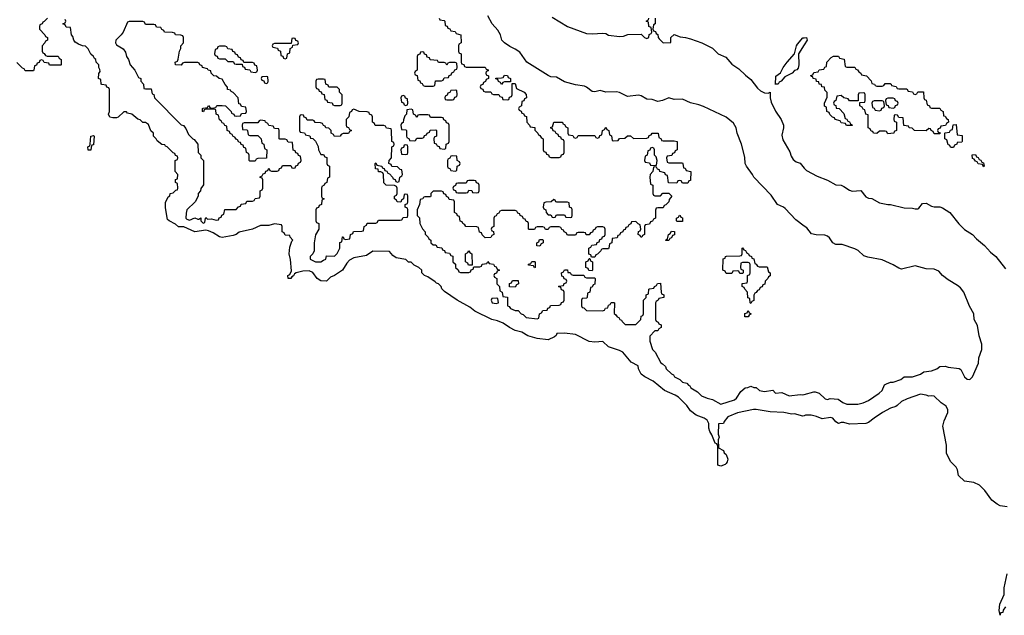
# Model space of a CAD drawing. Header units: inches. Extents: x 2387097 to 2568883, y 660483 to 715047.
# Tile 9 of 21: x 2534270 to 2541461, y 668468 to 672820. Entities that reach past the tile are written whole.
import ezdxf

# ---------------------------------------------------------------- set-up
doc = ezdxf.new("R2010")
doc.units = ezdxf.units.IN
doc.header["$MEASUREMENT"] = 0
for name, color, linetype in [('C5636', 7, 'Continuous'), ('C5637', 7, 'Continuous'), ('C5646', 7, 'Continuous'), ('C5647', 7, 'Continuous')]:
    doc.layers.add(name, color=color, linetype=linetype)

msp = doc.modelspace()

# ---------------------------------------------------------------- linework, layer by layer
at = {"layer": 'C5636', "color": 6}
msp.add_lwpolyline([(2540000, 669926.7), (2539990, 669924), (2539930, 669941.2), (2539910, 669937.2), (2539850, 669949.3), (2539750, 669954), (2539650, 669972.8), (2539630, 669972.8), (2539513.3, 669946.7), (2539442.9, 669917.1), (2539415.8, 669884.2), (2539410, 669868.7), (2539374, 669866), (2539371.1, 669791.1), (2539378, 669770), (2539372, 669750), (2539372.7, 669692.7), (2539410, 669671.3), (2539416, 669656), (2539430, 669642), (2539442, 669610), (2539438, 669590), (2539430, 669578), (2539422, 669570), (2539390, 669558), (2539370, 669566), (2539369.2, 669569.2), (2539368.4, 669708.4), (2539362, 669722), (2539350, 669726), (2539326, 669786), (2539309.7, 669810), (2539303.7, 669836.3), (2539304, 669870), (2539290, 669894), (2539270, 669909), (2539210, 669929.4), (2539170, 669962), (2539142.7, 670000)], dxfattribs=at)
at = {"layer": 'C5637', "color": 6}
for points in [[(2534474, 672830), (2534450, 672806), (2534438, 672802), (2534434, 672790), (2534418, 672782), (2534414, 672770), (2534414, 672750), (2534454, 672710), (2534458, 672698), (2534474, 672690), (2534474, 672670), (2534458, 672662), (2534454, 672650), (2534434, 672630), (2534434, 672590), (2534438, 672578), (2534450, 672574), (2534458, 672558), (2534470, 672554), (2534550, 672554), (2534558, 672538), (2534574, 672530), (2534574, 672490), (2534570, 672488), (2534488.4, 672488.4), (2534482, 672502), (2534450, 672506), (2534442, 672522), (2534430, 672526), (2534418, 672522), (2534412.7, 672507.3), (2534398, 672502), (2534392.7, 672487.3), (2534378, 672482), (2534374, 672450), (2534370, 672446), (2534310, 672446), (2534302, 672462), (2534290, 672466), (2534250, 672506)], [(2539142.7, 670000), (2539141.6, 670001.6), (2539080.7, 670060.7), (2539056.4, 670076.4), (2538979.6, 670110), (2538897.8, 670177.8), (2538837, 670210), (2538809.5, 670230), (2538789.2, 670270), (2538788, 670290), (2538737.2, 670317.2), (2538675.3, 670390), (2538650, 670404), (2538570, 670428.7), (2538530, 670468), (2538470, 670464), (2538430, 670469), (2538330, 670519.3), (2538250, 670528.7), (2538192.7, 670527.3), (2538187.1, 670512.9), (2538176.8, 670503.2), (2538130, 670480.9), (2538048.5, 670491.5), (2537982, 670510), (2537936.6, 670536.6), (2537889.6, 670550), (2537848, 670570), (2537801.8, 670601.8), (2537759.7, 670619.7), (2537719.3, 670630), (2537595.1, 670690), (2537558.7, 670718.7), (2537464.5, 670770), (2537373.2, 670833.2), (2537354, 670854), (2537348, 670870), (2537329, 670889), (2537314.6, 670894.6), (2537305.2, 670905.2), (2537250, 670942), (2537226, 670950), (2537206, 670970), (2537206, 670990), (2537186, 671010), (2537150, 671026), (2537130, 671048), (2537110, 671048), (2537090, 671068), (2537020.4, 671080.4), (2536996.4, 671096.4), (2536970, 671126), (2536850, 671128.7), (2536802, 671098), (2536710, 671080.9), (2536678.3, 671061.7), (2536658.6, 671041.4), (2536627.3, 670990), (2536570.5, 670950), (2536540.9, 670939.1), (2536510, 670909.6), (2536470, 670912.7), (2536443.7, 670930), (2536410, 670973.2), (2536385.1, 670985.1), (2536337.5, 670982.5), (2536290.4, 670969.6), (2536276, 670964), (2536270, 670948.7), (2536258, 670942), (2536250, 670928.7), (2536230, 670928), (2536229.2, 670950), (2536242, 670958), (2536255.3, 670984.7), (2536247.2, 671067.2), (2536237.2, 671110), (2536243.1, 671156.9), (2536258, 671202), (2536266, 671210), (2536246, 671230), (2536242, 671242), (2536210, 671246), (2536202, 671262), (2536186, 671270), (2536186, 671310), (2536182, 671322), (2536130, 671328), (2536090, 671315.3), (2536030, 671315.3), (2535970.5, 671289.5), (2535873.4, 671266.6), (2535851, 671250), (2535830, 671242.7), (2535750, 671229.5), (2535730, 671232.3), (2535683.3, 671263.3), (2535650, 671277.2), (2535630, 671281.2), (2535550, 671269.8), (2535470, 671307), (2535430, 671307.6), (2535407.1, 671327.1), (2535360.9, 671350), (2535350, 671360.9), (2535334.8, 671445.2), (2535336, 671484), (2535354.6, 671525.4), (2535367.3, 671532.7), (2535368.9, 671551.1), (2535390, 671554), (2535410, 671574), (2535422, 671578), (2535426, 671590), (2535422, 671622), (2535408, 671630), (2535408.4, 671651.6), (2535422, 671658), (2535426, 671690), (2535406, 671710), (2535406, 671790), (2535422, 671798), (2535426, 671810), (2535422, 671822), (2535407.3, 671827.3), (2535402, 671842), (2535390, 671846), (2535346, 671890), (2535335.3, 671895.3), (2535330, 671906), (2535308.4, 671908.4), (2535275.3, 671935.3), (2535268, 671950), (2535248, 671970), (2535248, 671990), (2535229, 672009), (2535210, 672055.3), (2535190, 672068.7), (2535169, 672069), (2535150, 672088), (2535134, 672094), (2535090, 672128.7), (2535058, 672138), (2535050, 672146), (2535030, 672146), (2534990, 672108), (2534976.9, 672103.1), (2534950, 672102), (2534928.9, 672108.9), (2534918, 672130), (2534926, 672150), (2534926, 672310), (2534922, 672322), (2534907.3, 672327.3), (2534902, 672342), (2534870, 672346), (2534866, 672350), (2534862, 672382), (2534846, 672390), (2534847.3, 672427.3), (2534858, 672442), (2534856.4, 672456.4), (2534848, 672470), (2534848, 672490), (2534828, 672510), (2534826, 672530), (2534815.3, 672535.3), (2534808, 672550), (2534789, 672569), (2534770, 672606), (2534750, 672626), (2534728.4, 672628.4), (2534700.4, 672640.4), (2534676.4, 672656.4), (2534666, 672670), (2534658, 672698), (2534648.4, 672708.4), (2534642, 672762), (2534610, 672766), (2534602, 672782), (2534586, 672790), (2534602, 672798), (2534606, 672810), (2534602, 672822)], [(2537334, 672830), (2537338, 672818), (2537370, 672814), (2537374, 672810), (2537378, 672778), (2537392.7, 672772.7), (2537398, 672758), (2537412.7, 672752.7), (2537418, 672738), (2537450, 672734), (2537458, 672718), (2537492, 672710), (2537494, 672650), (2537478, 672642), (2537474, 672630), (2537474, 672590), (2537478, 672578), (2537494, 672570), (2537494, 672510), (2537498, 672498), (2537512.7, 672492.7), (2537518, 672478), (2537530, 672474), (2537670, 672474), (2537678, 672458), (2537692.7, 672452.7), (2537692.7, 672447.3), (2537678, 672442), (2537674, 672430), (2537678, 672418), (2537694, 672410), (2537694, 672390), (2537678, 672382), (2537672.7, 672367.3), (2537658, 672362), (2537652.7, 672347.3), (2537638, 672342), (2537634, 672330), (2537638, 672318), (2537652.7, 672312.7), (2537658, 672298), (2537670, 672294), (2537710, 672294), (2537718, 672278), (2537730, 672274), (2537770, 672274), (2537778, 672258), (2537792.7, 672252.7), (2537798, 672238), (2537830, 672234), (2537842, 672238), (2537847.3, 672252.7), (2537862, 672258), (2537866, 672270), (2537866, 672354), (2537890, 672354), (2537898, 672318), (2537954, 672290), (2537970, 672274), (2537971.6, 672248.4), (2537958, 672242), (2537952.7, 672227.3), (2537938, 672222), (2537934, 672190), (2537918, 672182), (2537914, 672170), (2537918, 672158), (2537932.7, 672152.7), (2537938, 672138), (2537950, 672134), (2537958, 672118), (2537971.6, 672111.6), (2537974, 672070), (2537994, 672050), (2537998, 672038), (2538031.3, 672031.3), (2538032.7, 672012.7), (2538054, 671990), (2538058, 671978), (2538070, 671974), (2538078, 671958), (2538094, 671950), (2538094, 671870), (2538098, 671858), (2538112.7, 671852.7), (2538118, 671838), (2538132.7, 671832.7), (2538138, 671818), (2538150, 671814), (2538210, 671814), (2538222, 671818), (2538227.3, 671832.7), (2538242, 671838), (2538246, 671850), (2538246, 671930), (2538242, 671942), (2538227.3, 671947.3), (2538222, 671962), (2538207.3, 671967.3), (2538202, 671982), (2538187.3, 671987.3), (2538182, 672002), (2538167.3, 672007.3), (2538162, 672022), (2538148.4, 672028.4), (2538150, 672034), (2538162, 672038), (2538170, 672072), (2538234, 672070), (2538238, 672058), (2538250, 672054), (2538258, 672038), (2538274, 672030), (2538274, 671990), (2538278, 671978), (2538310, 671974), (2538318, 671958), (2538330, 671954), (2538342, 671958), (2538350, 671974), (2538470, 671974), (2538478, 671958), (2538490, 671954), (2538502, 671958), (2538507.3, 671972.7), (2538522, 671978), (2538526, 672010), (2538542, 672018), (2538550, 672034), (2538558, 672018), (2538574, 672010), (2538578, 671978), (2538591.6, 671971.6), (2538598, 671938), (2538610, 671934), (2538642, 671938), (2538650, 671952), (2538690, 671954), (2538710, 671972), (2538731.6, 671971.6), (2538752.7, 671952.7), (2538850, 671954), (2538862, 671958), (2538867.3, 671972.7), (2538882, 671978), (2538888.4, 671991.6), (2538930, 671992), (2538934, 671990), (2538938, 671958), (2538954, 671950), (2538958, 671938), (2538970, 671934), (2539050, 671934), (2539072, 671930), (2539071.6, 671868.4), (2539058, 671862), (2539052.7, 671847.3), (2539038, 671842), (2539032.7, 671827.3), (2538998, 671822), (2538994, 671810), (2538998, 671778), (2539010, 671774), (2539110, 671774), (2539114, 671770), (2539118, 671738), (2539130, 671734), (2539138, 671718), (2539172, 671710), (2539170, 671646), (2539158, 671642), (2539150, 671626), (2539110, 671626), (2539102, 671642), (2539090, 671646), (2539078, 671642), (2539070, 671626), (2539008.4, 671628.4), (2539002, 671682), (2538987.3, 671687.3), (2538982, 671702), (2538946, 671710), (2538942, 671722), (2538927.3, 671727.3), (2538922, 671742), (2538910, 671746), (2538898, 671742), (2538894, 671710), (2538874, 671690), (2538872, 671670), (2538878, 671618), (2538894, 671610), (2538894, 671550), (2538898, 671538), (2538910, 671534), (2538950, 671534), (2538968.4, 671551.6), (2539011.6, 671551.6), (2539032, 671530), (2539012.7, 671507.3), (2539011.6, 671488.4), (2538990, 671466), (2538978, 671462), (2538970, 671446), (2538930, 671446), (2538918, 671442), (2538912.7, 671427.3), (2538914, 671370), (2538898, 671362), (2538892.7, 671347.3), (2538878, 671342), (2538870, 671326), (2538838, 671322), (2538834, 671310), (2538834, 671250), (2538818, 671242), (2538814, 671230), (2538806, 671230), (2538802, 671242), (2538788, 671250), (2538788.4, 671271.6), (2538802, 671278), (2538806, 671290), (2538802, 671322), (2538787.3, 671327.3), (2538770, 671346), (2538738, 671342), (2538732.7, 671327.3), (2538718, 671322), (2538712.7, 671307.3), (2538698, 671302), (2538692.7, 671287.3), (2538678, 671282), (2538674, 671270), (2538658, 671262), (2538650, 671246), (2538638, 671242), (2538632.7, 671227.3), (2538598, 671222), (2538594, 671190), (2538578, 671182), (2538574, 671150), (2538570, 671146), (2538530, 671146), (2538518, 671142), (2538514, 671130), (2538490, 671106), (2538478, 671102), (2538470, 671086), (2538446, 671086), (2538442, 671102), (2538427.3, 671107.3), (2538426, 671150), (2538442, 671158), (2538448.4, 671171.6), (2538482, 671178), (2538487.3, 671192.7), (2538502, 671198), (2538507.3, 671212.7), (2538522, 671218), (2538527.3, 671232.7), (2538542, 671238), (2538546, 671250), (2538546, 671290), (2538542, 671302), (2538530, 671306), (2538490, 671306), (2538478, 671302), (2538474, 671290), (2538458, 671282), (2538452.7, 671267.3), (2538438, 671262), (2538430, 671248), (2538408.4, 671248.4), (2538402, 671262), (2538390, 671266), (2538350, 671266), (2538338, 671262), (2538330, 671246), (2538270, 671246), (2538262, 671262), (2538246, 671270), (2538242, 671282), (2538230, 671286), (2538222, 671302), (2538210, 671306), (2538150, 671306), (2538138, 671302), (2538130, 671286), (2538110, 671286), (2538102, 671302), (2538090, 671306), (2538050, 671306), (2538038, 671302), (2538030, 671286), (2537990, 671286), (2537986, 671290), (2537986, 671330), (2537982, 671342), (2537970, 671346), (2537962, 671362), (2537950, 671366), (2537942, 671382), (2537926, 671390), (2537922, 671402), (2537907.3, 671407.3), (2537902, 671422), (2537890, 671426), (2537790, 671426), (2537778, 671422), (2537770, 671406), (2537758, 671402), (2537750, 671386), (2537738, 671382), (2537734, 671370), (2537732, 671310), (2537718, 671302), (2537714, 671290), (2537718, 671278), (2537731.6, 671271.6), (2537734, 671250), (2537718, 671242), (2537711.6, 671228.4), (2537670, 671226), (2537647.3, 671247.3), (2537642, 671262), (2537627.3, 671267.3), (2537622, 671302), (2537610, 671306), (2537528.4, 671308.4), (2537522, 671322), (2537506, 671330), (2537502, 671342), (2537487.3, 671347.3), (2537482, 671382), (2537467.3, 671387.3), (2537462, 671402), (2537446, 671410), (2537446, 671490), (2537442, 671502), (2537407.3, 671507.3), (2537402, 671522), (2537387.3, 671527.3), (2537382, 671542), (2537367.3, 671547.3), (2537362, 671562), (2537350, 671566), (2537290, 671566), (2537274, 671550), (2537274, 671530), (2537270, 671526), (2537230, 671526), (2537218, 671522), (2537214, 671510), (2537194, 671506), (2537191.1, 671468.9), (2537174, 671430), (2537174, 671390), (2537191.1, 671371.1), (2537191.6, 671331.6), (2537211, 671291), (2537231.3, 671270), (2537232, 671252), (2537254, 671230), (2537258, 671218), (2537274, 671210), (2537274, 671190), (2537290, 671174), (2537310, 671174), (2537318, 671158), (2537352.7, 671152.7), (2537358, 671138), (2537372.7, 671132.7), (2537378, 671118), (2537410, 671114), (2537418, 671098), (2537432.7, 671092.7), (2537434, 671050), (2537452.7, 671032.7), (2537454, 671010), (2537472.7, 670992.7), (2537478, 670978), (2537490, 670974), (2537550, 670974), (2537562, 670978), (2537567.3, 670992.7), (2537582, 670998), (2537586, 671014), (2537630, 671014), (2537642, 671018), (2537647.3, 671032.7), (2537682, 671038), (2537690, 671054), (2537698, 671038), (2537730, 671034), (2537738, 671018), (2537750, 671014), (2537758, 670998), (2537774, 670990), (2537758, 670982), (2537752.7, 670967.3), (2537738, 670962), (2537734, 670950), (2537738, 670938), (2537754, 670930), (2537754, 670890), (2537774, 670870), (2537778, 670838), (2537794, 670830), (2537798, 670798), (2537832.7, 670792.7), (2537834, 670730), (2537844.7, 670724.7), (2537854, 670710), (2537890, 670694), (2537910, 670694), (2537931.6, 670671.6), (2537946.4, 670666.4), (2537970, 670644.7), (2538050, 670634), (2538062, 670638), (2538066, 670670), (2538082, 670678), (2538090, 670694), (2538122, 670698), (2538127.3, 670712.7), (2538142, 670718), (2538147.3, 670732.7), (2538210, 670734), (2538222, 670738), (2538227.3, 670752.7), (2538242, 670758), (2538246, 670770), (2538246, 670830), (2538242, 670842), (2538227.3, 670847.3), (2538222, 670862), (2538206, 670870), (2538210, 670874), (2538242, 670878), (2538247.3, 670892.7), (2538262, 670898), (2538266, 670910), (2538262, 670922), (2538247.3, 670927.3), (2538242, 670942), (2538230, 670946), (2538228, 670970), (2538242, 670978), (2538248.4, 670991.6), (2538270, 670992), (2538274, 670974), (2538291.6, 670971.6), (2538298, 670958), (2538312.7, 670952.7), (2538390, 670954), (2538398, 670938), (2538410, 670934), (2538470, 670934), (2538474, 670930), (2538471.6, 670888.4), (2538458, 670882), (2538450, 670866), (2538438, 670862), (2538434, 670830), (2538418, 670822), (2538414, 670790), (2538410, 670786), (2538378, 670782), (2538374, 670770), (2538374, 670730), (2538378, 670718), (2538390, 670714), (2538410, 670694), (2538527.3, 670692.7), (2538542, 670698), (2538548.4, 670711.6), (2538566, 670714), (2538570, 670734), (2538582, 670738), (2538590, 670754), (2538610, 670754), (2538614, 670750), (2538612.7, 670672.7), (2538624.7, 670664.7), (2538634, 670650), (2538644.7, 670644.7), (2538654, 670630), (2538664.7, 670624.7), (2538670, 670614), (2538692.7, 670592.7), (2538770, 670594), (2538806, 670630), (2538810, 670654), (2538822, 670658), (2538826, 670670), (2538826, 670770), (2538846, 670790), (2538846, 670810), (2538862, 670818), (2538866, 670850), (2538870, 670854), (2538902, 670858), (2538906, 670870), (2538922, 670878), (2538927.3, 670892.7), (2538950, 670894), (2538954, 670830), (2538958, 670818), (2538974, 670810), (2538974, 670790), (2538938, 670782), (2538934, 670770), (2538918, 670762), (2538914, 670750), (2538914, 670630), (2538918, 670618), (2538934, 670610), (2538938, 670598), (2538954, 670590), (2538954, 670570), (2538938, 670562), (2538930, 670546), (2538910, 670546), (2538872.7, 670507.3), (2538872, 670470), (2538891.3, 670410), (2538911.3, 670390), (2538951.6, 670311.6), (2538966, 670306), (2538986, 670286), (2538992, 670270), (2539030, 670232), (2539044.7, 670224.7), (2539052, 670210), (2539091, 670191), (2539110, 670172), (2539143.6, 670163.6), (2539154, 670150), (2539165.4, 670145.4), (2539172, 670130), (2539219.8, 670099.8), (2539250, 670071), (2539290, 670054.8), (2539330, 670046), (2539390, 670011.3), (2539490, 670042.8), (2539505.6, 670054.4), (2539536.4, 670103.6), (2539568.9, 670131.1), (2539587.3, 670132.7), (2539610, 670142), (2539632.7, 670132.7), (2539650, 670132), (2539674, 670110), (2539710, 670102.8), (2539770, 670112), (2539790, 670092), (2539836.9, 670096.9), (2539890, 670070.8), (2539970, 670081), (2539990, 670078.8), (2540000, 670081.6)], [(2540000, 671312.1), (2539938.7, 671358.7), (2539860.5, 671440.5), (2539849.7, 671449.7), (2539805.2, 671470), (2539758, 671538), (2539632.7, 671670), (2539622.7, 671690), (2539577.2, 671750), (2539569.3, 671770), (2539565.2, 671814.8), (2539541.6, 671910), (2539509.6, 671990), (2539502.9, 672030), (2539482.7, 672062.7), (2539430, 672107.3), (2539264.7, 672184.7), (2539230, 672198.4), (2539170, 672212), (2539110, 672238.7), (2539050, 672237.2), (2539010, 672248.7), (2538964.7, 672230), (2538930, 672222), (2538890, 672236), (2538850, 672238.4), (2538810, 672262.9), (2538790, 672267.8), (2538710, 672259.5), (2538650, 672287.3), (2538630, 672292), (2538550, 672289.6), (2538510, 672302.9), (2538470, 672294), (2538450, 672294.5), (2538410, 672327.3), (2538394.3, 672334.3), (2538330, 672343.5), (2538250, 672367), (2538190, 672401.2), (2538150, 672402.7), (2538130, 672412.7), (2537973.2, 672510), (2537922.3, 672582.3), (2537890, 672605.6), (2537850, 672623.7), (2537809.7, 672649.7), (2537792.3, 672670), (2537782.4, 672710), (2537763.3, 672743.3), (2537720.7, 672790), (2537688.3, 672848.3)], [(2538159.5, 672839.5), (2538270, 672770.4), (2538410, 672719.1), (2538450, 672716.3), (2538530, 672721), (2538550, 672718), (2538570, 672706.8), (2538650, 672697.3), (2538679.3, 672700.7), (2538711.1, 672711.1), (2538810, 672714), (2538834, 672690), (2538850, 672682), (2538866, 672690), (2538868, 672712), (2538882, 672718), (2538886, 672730), (2538882, 672762), (2538866, 672770), (2538862, 672802), (2538846, 672810), (2538862, 672818), (2538866, 672830)], [(2538911.3, 672830), (2538912, 672790), (2538898, 672782), (2538894, 672750), (2538898, 672738), (2538912.7, 672732.7), (2538918, 672718), (2538931.6, 672711.6), (2538932, 672690), (2538939.6, 672679.6), (2538970, 672652), (2539026, 672654), (2539026, 672690), (2539049.3, 672710.7), (2539093.7, 672693.7), (2539134, 672690), (2539170, 672680.7), (2539251.6, 672651.6), (2539330.7, 672610.7), (2539372, 672570), (2539427.3, 672547.3), (2539470, 672496), (2539522, 672462), (2539570, 672413.4), (2539610, 672384), (2539659.3, 672319.3), (2539680.2, 672300.2), (2539710, 672285.5), (2539736.5, 672283.5), (2539751.3, 672290), (2539751.7, 672250), (2539758, 672218), (2539791.3, 672151.3), (2539830.4, 672090), (2539848, 672050), (2539848.2, 672030), (2539836.1, 671976.1), (2539843.1, 671943.1), (2539894, 671854), (2539903.9, 671823.9), (2539918.7, 671798.7), (2539940.7, 671780.7), (2539970, 671770.6), (2540000, 671736.3)], [(2540000, 672636.5), (2539959.3, 672570), (2539960.7, 672490), (2539955.3, 672464.7), (2539946, 672454), (2539930, 672448.7), (2539911.3, 672430), (2539858, 672402), (2539830.5, 672370), (2539817.6, 672362.4), (2539810, 672349.6), (2539790.8, 672349.2), (2539790, 672346), (2539793.2, 672406.8), (2539827.3, 672432.7), (2539846.6, 672470), (2539875.1, 672510), (2539929.4, 672570), (2539942.7, 672630), (2539950, 672641), (2539990, 672686.8), (2540000, 672688)]]:
    msp.add_lwpolyline(points, dxfattribs=at)
for points in [[(2535170, 672806), (2535070, 672806), (2535058, 672802), (2535024.7, 672730), (2535010.5, 672709.5), (2534971.3, 672670), (2534971, 672650), (2534976, 672636), (2535026.8, 672606.8), (2535042.8, 672582.8), (2535051.3, 672550), (2535064.7, 672530), (2535078, 672490), (2535112, 672450), (2535138, 672398), (2535154, 672390), (2535154, 672370), (2535174, 672350), (2535178, 672318), (2535190, 672314), (2535230, 672314), (2535238, 672278), (2535250, 672274), (2535254, 672250), (2535450, 672052), (2535466.4, 672046.4), (2535484, 672024), (2535502, 671982), (2535534, 671950), (2535544.7, 671944.7), (2535572, 671910), (2535574, 671850), (2535594, 671830), (2535594, 671810), (2535612, 671792), (2535612.7, 671612.7), (2535592.7, 671587.3), (2535591.6, 671568.4), (2535574, 671550), (2535574, 671530), (2535551.3, 671490), (2535492, 671430), (2535485.4, 671405.4), (2535484.7, 671370), (2535490, 671362), (2535510, 671354), (2535550, 671372), (2535570, 671362), (2535578, 671362), (2535592, 671372), (2535594, 671350), (2535610, 671334), (2535622, 671338), (2535626, 671370), (2535630, 671374), (2535642, 671362), (2535670, 671364.7), (2535706, 671354), (2535722, 671358), (2535727.3, 671372.7), (2535742, 671378), (2535747.3, 671392.7), (2535762, 671398), (2535767.3, 671432.7), (2535850, 671434), (2535867.3, 671452.7), (2535882, 671458), (2535887.3, 671472.7), (2535922, 671478), (2535930, 671494), (2535970, 671494), (2535982, 671498), (2535990, 671514), (2536022, 671518), (2536026, 671530), (2536026, 671570), (2536042, 671578), (2536046, 671590), (2536046, 671650), (2536042, 671662), (2536027.3, 671667.3), (2536027.3, 671672.7), (2536042, 671678), (2536047.3, 671692.7), (2536062, 671698), (2536067.3, 671712.7), (2536082, 671718), (2536090, 671734), (2536098, 671718), (2536110, 671714), (2536150, 671714), (2536162, 671718), (2536167.3, 671732.7), (2536182, 671738), (2536190, 671754), (2536250, 671754), (2536258, 671738), (2536270, 671734), (2536282, 671738), (2536287.3, 671752.7), (2536302, 671758), (2536307.3, 671772.7), (2536322, 671778), (2536326, 671790), (2536322, 671822), (2536307.3, 671827.3), (2536302, 671842), (2536287.3, 671847.3), (2536282, 671862), (2536267.3, 671867.3), (2536262, 671922), (2536230, 671926), (2536222, 671942), (2536210, 671946), (2536170, 671946), (2536166, 671950), (2536166, 672010), (2536162, 672022), (2536130, 672026), (2536122, 672042), (2536090, 672046), (2536082, 672062), (2536066, 672070), (2536062, 672082), (2536030, 672086), (2536018, 672082), (2536010, 672066), (2535910, 672066), (2535898, 672062), (2535894, 672050), (2535898, 672018), (2535930, 672014), (2535934, 672010), (2535938, 671978), (2535950, 671974), (2536010, 671974), (2536034, 671950), (2536038, 671918), (2536054, 671910), (2536058, 671878), (2536074, 671870), (2536072.7, 671807.3), (2536010, 671806), (2535998, 671802), (2535990, 671786), (2535950, 671786), (2535946, 671790), (2535946, 671830), (2535942, 671842), (2535926, 671850), (2535922, 671882), (2535907.3, 671887.3), (2535902, 671902), (2535887.3, 671907.3), (2535882, 671922), (2535870, 671926), (2535862, 671942), (2535850, 671946), (2535842, 671962), (2535830, 671966), (2535822, 671982), (2535807.3, 671987.3), (2535802, 672002), (2535786, 672010), (2535782, 672042), (2535767.3, 672047.3), (2535762, 672062), (2535750, 672066), (2535742, 672082), (2535728.4, 672088.4), (2535722, 672122), (2535706, 672130), (2535702, 672162), (2535690, 672166), (2535630, 672166), (2535618, 672162), (2535612.7, 672147.3), (2535606, 672150), (2535606, 672170), (2535610, 672174), (2535642, 672178), (2535650, 672194), (2535658, 672178), (2535670, 672174), (2535702, 672178), (2535710, 672194), (2535750, 672194), (2535774, 672190), (2535814, 672150), (2535818, 672138), (2535834, 672130), (2535838, 672118), (2535850, 672114), (2535882, 672118), (2535890, 672134), (2535922, 672138), (2535926, 672150), (2535922, 672182), (2535890, 672186), (2535882, 672202), (2535870, 672206), (2535866, 672250), (2535828.4, 672288.4), (2535815.3, 672295.3), (2535810, 672306), (2535788, 672310), (2535787.3, 672327.3), (2535770, 672346), (2535750, 672386), (2535726, 672390), (2535708, 672408), (2535689.1, 672409.1), (2535668, 672430), (2535666, 672446), (2535646, 672450), (2535642, 672462), (2535606, 672470), (2535602, 672482), (2535586, 672490), (2535582, 672502), (2535570, 672506), (2535472.7, 672507.3), (2535458, 672502), (2535450, 672488.7), (2535408, 672490), (2535406, 672510), (2535422, 672518), (2535427.3, 672532.7), (2535438, 672590), (2535448, 672610), (2535448, 672630), (2535466, 672650), (2535466, 672690), (2535462, 672702), (2535447.3, 672707.3), (2535408.4, 672708.4), (2535402, 672722), (2535387.3, 672727.3), (2535328.4, 672728.4), (2535322, 672742), (2535307.3, 672747.3), (2535302, 672762), (2535270, 672766), (2535262, 672782), (2535250, 672786), (2535190, 672786), (2535182, 672802)], [(2536270, 672686), (2536258, 672682), (2536254, 672646), (2536130, 672646), (2536118, 672642), (2536114, 672630), (2536118, 672618), (2536152.7, 672612.7), (2536158, 672598), (2536174, 672590), (2536178, 672558), (2536192.7, 672552.7), (2536198, 672538), (2536210, 672534), (2536222, 672538), (2536226, 672570), (2536242, 672578), (2536246, 672610), (2536262, 672618), (2536266, 672634), (2536302, 672638), (2536306, 672650), (2536302, 672662), (2536287.3, 672667.3), (2536282, 672682)], [(2535770, 672626), (2535730, 672626), (2535718, 672622), (2535712.7, 672607.3), (2535698, 672602), (2535694, 672570), (2535698, 672558), (2535712.7, 672552.7), (2535718, 672538), (2535730, 672534), (2535770, 672534), (2535790, 672514), (2535830, 672514), (2535838, 672498), (2535850, 672494), (2535894, 672494), (2535898, 672478), (2535912.7, 672472.7), (2535918, 672458), (2535950, 672454), (2535958, 672438), (2535990, 672434), (2536002, 672438), (2536006, 672450), (2536002, 672482), (2535987.3, 672487.3), (2535982, 672502), (2535970, 672506), (2535906, 672506), (2535902, 672522), (2535887.3, 672527.3), (2535882, 672542), (2535867.3, 672547.3), (2535862, 672562), (2535847.3, 672567.3), (2535842, 672582), (2535827.3, 672587.3), (2535822, 672602), (2535790, 672606), (2535782, 672622)], [(2537210, 672586), (2537198, 672582), (2537192.7, 672567.3), (2537178, 672562), (2537174, 672550), (2537174, 672450), (2537158, 672442), (2537154, 672430), (2537158, 672418), (2537172.7, 672412.7), (2537178, 672378), (2537192.7, 672372.7), (2537198, 672358), (2537210, 672354), (2537218, 672338), (2537230, 672334), (2537290, 672334), (2537302, 672338), (2537307.3, 672372.7), (2537350, 672374), (2537362, 672378), (2537370, 672394), (2537402, 672398), (2537407.3, 672412.7), (2537422, 672418), (2537427.3, 672432.7), (2537442, 672438), (2537447.3, 672452.7), (2537462, 672458), (2537466, 672470), (2537462, 672502), (2537450, 672506), (2537410, 672506), (2537398, 672502), (2537390, 672488), (2537382, 672502), (2537370, 672506), (2537330, 672506), (2537322, 672522), (2537267.3, 672527.3), (2537262, 672542), (2537247.3, 672547.3), (2537242, 672562), (2537227.3, 672567.3), (2537222, 672582)], [(2536070, 672406), (2536038, 672402), (2536034, 672390), (2536038, 672378), (2536052.7, 672372.7), (2536058, 672358), (2536070, 672354), (2536082, 672358), (2536086, 672370), (2536082, 672402)], [(2536490, 672386), (2536450, 672386), (2536438, 672382), (2536434, 672370), (2536434, 672330), (2536438, 672318), (2536452.7, 672312.7), (2536458, 672298), (2536472.7, 672292.7), (2536478, 672278), (2536492.7, 672272.7), (2536498, 672238), (2536512.7, 672232.7), (2536518, 672218), (2536552.7, 672212.7), (2536558, 672198), (2536570, 672194), (2536610, 672194), (2536622, 672198), (2536626, 672210), (2536626, 672270), (2536606, 672290), (2536606, 672310), (2536590, 672326), (2536527.3, 672327.3), (2536522, 672342), (2536506, 672350), (2536502, 672382)], [(2537790, 672346), (2537782, 672362), (2537767.3, 672367.3), (2537762, 672382), (2537747.3, 672387.3), (2537747.3, 672392.7), (2537790, 672394), (2537802, 672398), (2537810, 672414), (2537831.6, 672411.6), (2537838, 672398), (2537854, 672390), (2537854, 672366), (2537810, 672366), (2537798, 672362)], [(2537450, 672306), (2537418, 672302), (2537412.7, 672287.3), (2537398, 672282), (2537392.7, 672267.3), (2537378, 672262), (2537374, 672250), (2537378, 672238), (2537390, 672234), (2537430, 672234), (2537442, 672238), (2537447.3, 672252.7), (2537462, 672258), (2537466, 672270), (2537462, 672302)], [(2537070, 672266), (2537058, 672262), (2537054, 672250), (2537058, 672218), (2537072.7, 672212.7), (2537078, 672198), (2537090, 672194), (2537102, 672198), (2537106, 672210), (2537102, 672242), (2537087.3, 672247.3), (2537082, 672262)], [(2536710, 672166), (2536698, 672162), (2536694, 672150), (2536678, 672142), (2536674, 672110), (2536654, 672090), (2536654, 672050), (2536658, 672038), (2536672.7, 672032.7), (2536678, 672018), (2536694, 672010), (2536678, 672002), (2536671.6, 671988.4), (2536632.7, 671987.3), (2536618, 671982), (2536610, 671968), (2536570, 671966), (2536562, 671982), (2536546, 671990), (2536546, 672010), (2536527.3, 672027.3), (2536506, 672030), (2536502, 672042), (2536490, 672046), (2536482, 672062), (2536467.3, 672067.3), (2536428.4, 672068.4), (2536422, 672082), (2536410, 672086), (2536370, 672086), (2536362, 672102), (2536347.3, 672107.3), (2536342, 672122), (2536330, 672126), (2536318, 672122), (2536314, 672110), (2536314, 672010), (2536318, 671998), (2536350, 671994), (2536358, 671978), (2536390, 671972), (2536394, 671954), (2536410, 671952), (2536430, 671932), (2536450, 671894), (2536452, 671870), (2536470, 671834), (2536490, 671834), (2536498, 671818), (2536512.7, 671812.7), (2536514, 671770), (2536518, 671758), (2536532, 671750), (2536534, 671670), (2536518, 671662), (2536514, 671630), (2536498, 671622), (2536494, 671610), (2536478, 671602), (2536474, 671590), (2536474, 671530), (2536478, 671518), (2536494, 671510), (2536478, 671502), (2536474, 671470), (2536458, 671462), (2536452.7, 671447.3), (2536438, 671442), (2536434, 671430), (2536434, 671350), (2536438, 671338), (2536454, 671330), (2536454, 671290), (2536431.6, 671248.4), (2536422, 671190), (2536422, 671130), (2536412, 671110), (2536392, 671090), (2536392, 671070), (2536430, 671051.3), (2536468.4, 671051.6), (2536490, 671062), (2536506, 671070), (2536510, 671094), (2536570, 671092), (2536590, 671112), (2536608.7, 671150), (2536608, 671192), (2536622, 671198), (2536627.3, 671232.7), (2536632.7, 671232.7), (2536638, 671218), (2536650, 671214), (2536682, 671218), (2536686, 671250), (2536702, 671258), (2536707.3, 671272.7), (2536770, 671274), (2536782, 671278), (2536786, 671310), (2536802, 671318), (2536807.3, 671332.7), (2536870, 671334), (2536882, 671338), (2536890, 671354), (2537050, 671354), (2537062, 671358), (2537070, 671374), (2537102, 671378), (2537106, 671390), (2537106, 671430), (2537102, 671442), (2537086, 671450), (2537086, 671470), (2537102, 671478), (2537106, 671490), (2537106, 671530), (2537102, 671542), (2537090, 671546), (2537078, 671542), (2537074, 671510), (2537058, 671502), (2537052.7, 671487.3), (2537026, 671490), (2537022, 671502), (2537008, 671510), (2537008.4, 671531.6), (2537022, 671538), (2537026, 671550), (2537026, 671590), (2537022, 671602), (2537007.3, 671607.3), (2536946, 671610), (2536928.9, 671628.9), (2536928, 671688), (2536922, 671702), (2536908, 671708), (2536890, 671708.7), (2536887.3, 671727.3), (2536868.7, 671730), (2536866, 671770), (2536870, 671774), (2536878, 671758), (2536914, 671750), (2536918, 671738), (2536932.7, 671732.7), (2536938, 671718), (2536952.7, 671712.7), (2536958, 671698), (2536970, 671694), (2536994, 671670), (2536998, 671658), (2537012.7, 671652.7), (2537018, 671638), (2537030, 671634), (2537042, 671638), (2537046, 671670), (2537062, 671678), (2537066, 671690), (2537062, 671722), (2537050, 671726), (2537030, 671746), (2536988, 671748), (2536982, 671762), (2536966, 671770), (2536968.4, 671791.6), (2536986, 671810), (2536988.4, 671891.6), (2537002, 671898), (2537006, 671910), (2537002, 671922), (2536988, 671930), (2536986, 672010), (2536982, 672022), (2536948.4, 672028.4), (2536942, 672042), (2536930, 672046), (2536867.3, 672047.3), (2536862, 672062), (2536846, 672070), (2536846, 672110), (2536842, 672122), (2536826, 672130), (2536822, 672142), (2536807.3, 672147.3), (2536750, 672148)], [(2537130, 672166), (2537098, 672162), (2537094, 672130), (2537083.6, 672116.4), (2537072.7, 672087.3), (2537071.6, 672068.4), (2537058, 672062), (2537054, 672050), (2537058, 672018), (2537090, 672014), (2537094, 672010), (2537094, 671970), (2537098, 671958), (2537114, 671950), (2537118, 671938), (2537150, 671934), (2537162, 671938), (2537170, 671954), (2537210, 671954), (2537222, 671958), (2537227.3, 671972.7), (2537242, 671978), (2537246, 671990), (2537262, 671998), (2537268.4, 672011.6), (2537310, 672014), (2537314, 672010), (2537314, 671970), (2537298, 671962), (2537294, 671950), (2537298, 671918), (2537312.7, 671912.7), (2537318, 671898), (2537332.7, 671892.7), (2537338, 671878), (2537370, 671874), (2537382, 671878), (2537386, 671910), (2537402, 671918), (2537406, 671930), (2537406, 672050), (2537402, 672062), (2537387.3, 672067.3), (2537382, 672082), (2537367.3, 672087.3), (2537362, 672102), (2537350, 672106), (2537270, 672106), (2537262, 672122), (2537250, 672126), (2537190, 672126), (2537178, 672122), (2537170, 672106), (2537162, 672122), (2537146, 672130), (2537142, 672162)], [(2534770, 671866), (2534768, 671890), (2534782, 671898), (2534786, 671910), (2534788.7, 671970), (2534810, 671974), (2534814, 671970), (2534810, 671906), (2534798, 671902), (2534791.6, 671888.4), (2534790, 671866)], [(2537090, 671906), (2537078, 671902), (2537072.7, 671887.3), (2537058, 671882), (2537054, 671870), (2537058, 671838), (2537090, 671834), (2537102, 671838), (2537106, 671850), (2537106, 671890), (2537102, 671902)], [(2538890, 671886), (2538878, 671882), (2538872.7, 671867.3), (2538858, 671862), (2538854, 671830), (2538838, 671822), (2538834, 671790), (2538838, 671778), (2538870, 671774), (2538878, 671758), (2538910, 671754), (2538922, 671758), (2538926, 671790), (2538918, 671818), (2538906, 671830), (2538906, 671870), (2538902, 671882)], [(2537430, 671826), (2537418, 671822), (2537412.7, 671807.3), (2537398, 671802), (2537394, 671790), (2537394, 671750), (2537398, 671738), (2537412.7, 671732.7), (2537418, 671718), (2537450, 671714), (2537462, 671718), (2537466, 671750), (2537482, 671758), (2537486, 671770), (2537482, 671782), (2537466, 671790), (2537462, 671822)], [(2537590, 671646), (2537550, 671646), (2537538, 671642), (2537530, 671626), (2537470, 671626), (2537458, 671622), (2537452.7, 671607.3), (2537438, 671602), (2537434, 671590), (2537438, 671578), (2537452.7, 671572.7), (2537458, 671558), (2537470, 671554), (2537530, 671554), (2537542, 671558), (2537550, 671574), (2537572.7, 671572.7), (2537578, 671558), (2537610, 671554), (2537622, 671558), (2537626, 671570), (2537626, 671610), (2537622, 671622), (2537607.3, 671627.3), (2537602, 671642)], [(2538170, 671506), (2538151.6, 671488.4), (2538112.7, 671487.3), (2538098, 671482), (2538094, 671450), (2538098, 671438), (2538111.6, 671431.6), (2538114, 671410), (2538130, 671394), (2538150, 671394), (2538158, 671378), (2538170, 671374), (2538182, 671378), (2538190, 671394), (2538250, 671394), (2538258, 671378), (2538290, 671374), (2538302, 671378), (2538306, 671390), (2538306, 671430), (2538302, 671442), (2538286, 671450), (2538282, 671482), (2538270, 671486), (2538192.7, 671487.3), (2538186, 671490), (2538182, 671502)], [(2539070, 671346), (2539066, 671350), (2539066, 671370), (2539082, 671378), (2539088.4, 671391.6), (2539094, 671390), (2539098, 671378), (2539111.6, 671371.6), (2539110, 671346)], [(2538990, 671206), (2538986, 671210), (2539002, 671218), (2539008.4, 671251.6), (2539022, 671258), (2539030, 671274), (2539052.7, 671272.7), (2539051.6, 671248.4), (2539038, 671242), (2539030, 671226), (2539018, 671222), (2539010, 671206)], [(2538070, 671166), (2538047.3, 671167.3), (2538046, 671190), (2538062, 671198), (2538067.3, 671212.7), (2538090, 671214), (2538094, 671210), (2538094, 671190), (2538078, 671182)], [(2539670, 671014), (2539730, 671014), (2539738, 670978), (2539752, 670970), (2539751.6, 670948.4), (2539738, 670942), (2539734, 670930), (2539714, 670910), (2539712.7, 670887.3), (2539698, 670882), (2539692.7, 670867.3), (2539678, 670862), (2539670, 670846), (2539658, 670842), (2539650, 670826), (2539638, 670822), (2539632.7, 670807.3), (2539631.6, 670768.4), (2539618, 670762), (2539610, 670746), (2539606, 670750), (2539602, 670782), (2539588.4, 670788.4), (2539586, 670830), (2539566, 670850), (2539562, 670862), (2539546, 670870), (2539547.3, 670892.7), (2539582, 670898), (2539586, 670910), (2539586, 670950), (2539602, 670958), (2539606, 670970), (2539606, 671030), (2539602, 671042), (2539590, 671046), (2539550, 671046), (2539538, 671042), (2539534, 671010), (2539538, 670998), (2539554, 670990), (2539554, 670970), (2539550, 670966), (2539530, 670966), (2539522, 670982), (2539510, 670986), (2539478, 670982), (2539470, 670966), (2539430, 670966), (2539422, 670982), (2539406, 670990), (2539407.3, 671072.7), (2539422, 671078), (2539426, 671090), (2539432.7, 671092.7), (2539530, 671094), (2539542, 671098), (2539546, 671110), (2539546, 671150), (2539550, 671154), (2539558, 671138), (2539570, 671134), (2539578, 671118), (2539594, 671110), (2539598, 671098), (2539614, 671090), (2539618, 671078), (2539632.7, 671072.7), (2539638, 671038), (2539650, 671034), (2539658, 671018)], [(2537570, 671026), (2537547.3, 671027.3), (2537542, 671042), (2537526, 671050), (2537526, 671110), (2537542, 671118), (2537550, 671132), (2537558, 671118), (2537572, 671110), (2537574, 671026)], [(2538450, 670986), (2538427.3, 670987.3), (2538422, 671002), (2538406, 671010), (2538406, 671050), (2538422, 671058), (2538430, 671074), (2538434, 671074), (2538438, 671058), (2538454, 671050), (2538454, 670990)], [(2538030, 671006), (2538022, 671022), (2537986, 671026), (2537987.3, 671032.7), (2538002, 671038), (2538010, 671054), (2538030, 671054), (2538034, 671050), (2538034, 671010)], [(2537890, 670866), (2537847.3, 670867.3), (2537848.4, 670891.6), (2537862, 670898), (2537870, 670914), (2537910, 670914), (2537914, 670890), (2537898, 670882)], [(2537750, 670786), (2537718, 670782), (2537714, 670770), (2537722, 670750), (2537750, 670746), (2537766, 670750), (2537762, 670782)], [(2539590, 670648), (2539566, 670650), (2539567.3, 670672.7), (2539582, 670678), (2539590, 670694), (2539598, 670678), (2539612, 670670), (2539598, 670662)]]:
    msp.add_lwpolyline(points, close=True, dxfattribs=at)
at = {"layer": 'C5646', "color": 6}
for points in [[(2540677.6, 670000), (2540670, 669993.2), (2540630, 669980.9), (2540570.5, 669949.5), (2540510, 669909.3), (2540470, 669876), (2540450, 669869.6), (2540330, 669865.2), (2540290, 669877.2), (2540270, 669877.2), (2540250, 669869.2), (2540230, 669882), (2540209.3, 669909.3), (2540192.5, 669912.5), (2540130, 669902.7), (2540090, 669921.2), (2540050, 669929.2), (2540010, 669929.3), (2540000, 669926.7)], [(2541481.4, 669261.4), (2541430, 669268.2), (2541410, 669279.1), (2541369.8, 669310), (2541319.5, 669379.5), (2541279, 669419), (2541238.5, 669438.5), (2541170, 669449.1), (2541126.4, 669490), (2541118.9, 669530), (2541109.8, 669549.8), (2541069.6, 669590), (2541038, 669650), (2541038, 669710), (2541012.3, 669850), (2541020.9, 669890), (2541049.3, 669950), (2541049.3, 669970), (2541035.9, 669995.9), (2541029.6, 670000)], [(2541470.6, 668530), (2541454, 668506), (2541450, 668488), (2541434, 668486), (2541430, 668468), (2541424, 668504), (2541429.3, 668549.3), (2541460.4, 668619.6), (2541459, 668670), (2541481.2, 668770)]]:
    msp.add_lwpolyline(points, dxfattribs=at)
at = {"layer": 'C5647', "color": 6}
for points in [[(2540000, 672688), (2540016, 672690), (2540020.5, 672670), (2540000, 672636.5)], [(2540000, 671736.3), (2540016.9, 671716.9), (2540095.6, 671675.6), (2540170, 671647.7), (2540230, 671613), (2540270, 671610.4), (2540290, 671602), (2540330, 671574), (2540350, 671567.7), (2540412.8, 671572.8), (2540450, 671526.8), (2540470, 671516.3), (2540492.5, 671512.5), (2540550, 671483), (2540610, 671470.5), (2540630.4, 671470.4), (2540730, 671444.9), (2540790, 671442.8), (2540810, 671437.3), (2540830, 671438.8), (2540836.6, 671443.4), (2540864.1, 671475.9), (2540890, 671480.5), (2540930, 671457.6), (2540950, 671452.2), (2540990, 671453), (2541010, 671444.9), (2541062.8, 671410), (2541128.7, 671328.7), (2541170, 671287.3), (2541230, 671250.6), (2541258.9, 671218.9), (2541317.3, 671170), (2541360.9, 671120.9), (2541400.5, 671090), (2541470, 671000.7)], [(2540000, 670081.6), (2540070, 670101), (2540079.8, 670099.8), (2540110, 670091.3), (2540154, 670050), (2540170, 670046), (2540190, 670051), (2540247.1, 670047.1), (2540282.5, 670022.5), (2540310, 670011), (2540391.6, 670011.6), (2540430, 670021), (2540470, 670038), (2540548, 670090), (2540568, 670110), (2540587.3, 670152.7), (2540600.4, 670159.6), (2540630, 670172), (2540650, 670172), (2540706, 670190), (2540729.2, 670210.8), (2540791, 670211), (2540848.7, 670230), (2540872.3, 670247.7), (2540930, 670254), (2540968.7, 670270), (2540990, 670286.8), (2541030, 670287.3), (2541050, 670280.7), (2541130.7, 670270.7), (2541143.5, 670263.5), (2541170.8, 670210), (2541190, 670194), (2541210, 670190.8), (2541230, 670211.3), (2541272.3, 670310), (2541275.1, 670350), (2541297, 670410), (2541297.6, 670422.4), (2541296.2, 670450), (2541278.4, 670510), (2541265.8, 670585.8), (2541240.9, 670630), (2541239.5, 670670), (2541206, 670726), (2541166, 670830), (2541140.7, 670860.7), (2541118.5, 670878.5), (2541050, 670919.5), (2541009.7, 670949.7), (2540982.9, 670982.9), (2540950, 670997.6), (2540890, 670998.7), (2540810, 671021.6), (2540710, 670998), (2540690, 671003.7), (2540650, 671029.5), (2540570, 671066), (2540464.8, 671084.8), (2540435.1, 671095.1), (2540392.7, 671132.7), (2540370, 671145.1), (2540276.3, 671176.3), (2540230, 671177), (2540210, 671189.4), (2540185.6, 671225.6), (2540170, 671237.6), (2540150, 671244.7), (2540087.3, 671247.3), (2540054.2, 671254.2), (2540018.2, 671298.2), (2540000, 671312.1)], [(2541029.6, 670000), (2540999.5, 670019.5), (2540950, 670069.2), (2540930, 670072.7), (2540910, 670069.3), (2540890, 670077.2), (2540850, 670082.7), (2540752, 670050), (2540710.6, 670029.4), (2540677.6, 670000)]]:
    msp.add_lwpolyline(points, dxfattribs=at)
for points in [[(2540310, 672474), (2540370, 672474), (2540378, 672458), (2540390, 672454), (2540398, 672438), (2540414, 672430), (2540418, 672418), (2540454, 672410), (2540490, 672374), (2540494, 672354), (2540514, 672350), (2540518, 672338), (2540530, 672334), (2540570, 672334), (2540582, 672338), (2540590, 672354), (2540627.3, 672352.7), (2540634, 672350), (2540638, 672338), (2540671.6, 672331.6), (2540678, 672318), (2540690, 672314), (2540750, 672314), (2540758, 672298), (2540790, 672294), (2540798, 672278), (2540810, 672274), (2540822, 672278), (2540830, 672294), (2540870, 672294), (2540874, 672250), (2540878, 672238), (2540891.6, 672231.6), (2540898, 672198), (2540914, 672190), (2540918, 672178), (2540930, 672174), (2540990, 672174), (2540998, 672158), (2541014, 672150), (2541018, 672118), (2541030, 672114), (2541038, 672098), (2541051.6, 672091.6), (2541054, 672070), (2541038, 672062), (2541032.7, 672047.3), (2540998, 672042), (2540992.7, 672027.3), (2540978, 672022), (2540974, 672010), (2540978, 671998), (2540992.7, 671992.7), (2540990, 671986), (2540950, 671986), (2540942, 672002), (2540926, 672010), (2540922, 672022), (2540910, 672026), (2540891.3, 672008.7), (2540806, 672010), (2540787.3, 672027.3), (2540766, 672030), (2540762, 672042), (2540727.3, 672047.3), (2540722, 672102), (2540690, 672106), (2540682, 672122), (2540670, 672126), (2540658, 672122), (2540654, 672090), (2540658, 672078), (2540674, 672070), (2540674, 672010), (2540658, 672002), (2540654, 671990), (2540610, 671986), (2540602, 672002), (2540590, 672006), (2540550, 672006), (2540530, 671988), (2540506, 671990), (2540502, 672002), (2540490, 672006), (2540482, 672022), (2540466, 672030), (2540466, 672126), (2540448.9, 672128.9), (2540442, 672162), (2540430, 672166), (2540422, 672182), (2540406, 672190), (2540406, 672214), (2540442, 672218), (2540446, 672230), (2540446, 672270), (2540442, 672282), (2540430, 672286), (2540398, 672282), (2540394, 672270), (2540394, 672226), (2540330, 672226), (2540322, 672242), (2540288.4, 672248.4), (2540270, 672266), (2540238, 672262), (2540231.6, 672228.4), (2540218, 672222), (2540214, 672210), (2540218, 672198), (2540230, 672194), (2540234, 672174), (2540254, 672170), (2540290, 672134), (2540298, 672098), (2540310, 672094), (2540318, 672078), (2540330, 672074), (2540338, 672058), (2540352, 672050), (2540350, 672046), (2540312.7, 672047.3), (2540306, 672050), (2540302, 672062), (2540270, 672066), (2540262, 672082), (2540226, 672090), (2540222, 672102), (2540207.3, 672107.3), (2540187.3, 672127.3), (2540182, 672142), (2540166, 672150), (2540162, 672182), (2540148.9, 672188.9), (2540148.7, 672210), (2540167.3, 672252.7), (2540167.3, 672287.3), (2540150, 672306), (2540147.3, 672327.3), (2540128, 672330), (2540126, 672346), (2540110, 672348), (2540106, 672366), (2540090, 672368), (2540086, 672386), (2540066, 672390), (2540062, 672402), (2540050, 672406), (2540048.4, 672411.6), (2540062, 672418), (2540070, 672434), (2540102, 672438), (2540110, 672454), (2540142, 672458), (2540150, 672474), (2540162, 672478), (2540166, 672510), (2540196.4, 672543.6), (2540212.7, 672552.7), (2540250, 672554), (2540258, 672538), (2540292.7, 672532.7), (2540298, 672478)], [(2540570, 672226), (2540510, 672226), (2540498, 672222), (2540494, 672210), (2540498, 672178), (2540510, 672174), (2540518, 672158), (2540550, 672154), (2540562, 672158), (2540567.3, 672172.7), (2540582, 672178), (2540586, 672190), (2540582, 672222)], [(2540650, 672246), (2540610, 672246), (2540598, 672242), (2540594, 672230), (2540598, 672198), (2540612.7, 672192.7), (2540618, 672178), (2540650, 672174), (2540662, 672178), (2540667.3, 672192.7), (2540682, 672198), (2540686, 672210), (2540682, 672222), (2540667.3, 672227.3), (2540662, 672242)], [(2541070, 671886), (2541062, 671902), (2541050, 671906), (2541042, 671942), (2541026, 671950), (2541026, 671990), (2541030, 671994), (2541062, 671998), (2541067.3, 672012.7), (2541082, 672018), (2541087.3, 672052.7), (2541110, 672054), (2541118, 671978), (2541152.7, 671972.7), (2541154, 671930), (2541150, 671926), (2541118, 671922), (2541114, 671910), (2541098, 671902), (2541090, 671886)], [(2541310, 671746), (2541302, 671762), (2541270, 671766), (2541262, 671782), (2541250, 671786), (2541242, 671802), (2541230, 671806), (2541227.3, 671832.7), (2541250, 671834), (2541258, 671818), (2541270, 671814), (2541278, 671798), (2541290, 671794), (2541298, 671778), (2541310, 671774), (2541314, 671750)]]:
    msp.add_lwpolyline(points, close=True, dxfattribs=at)

doc.saveas('drawing.dxf')
